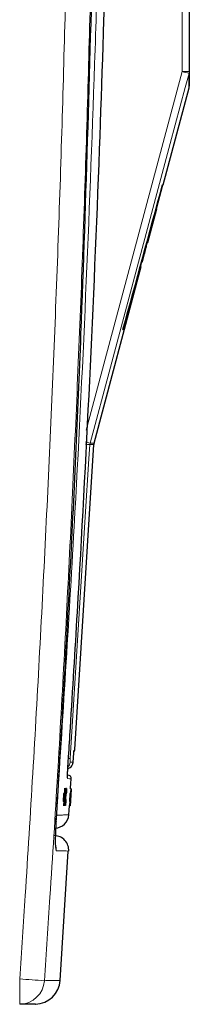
# Model space of a CAD drawing. Header units: millimetres. Extents: x 5 to 418, y 2 to 292.
# Tile 42 of 53: x 254.73 to 262.55, y 137.57 to 182.88. Entities that reach past the tile are written whole.
import ezdxf

# ---------------------------------------------------------------- set-up
doc = ezdxf.new("R2010")
doc.units = ezdxf.units.MM

msp = doc.modelspace()

# ---------------------------------------------------------------- linework, layer by layer
at = {"color": 7, "linetype": 'Continuous', "lineweight": 18}
for p, q in [((262.2201, 180.4962), (262.2201, 186.0712)), ((262.2201, 180.4962), (262.5476, 180.4962)), ((257.9614, 163.3326), (257.9722, 163.3981)), ((258.1455, 163.3326), (257.9614, 163.3326)), ((257.9722, 163.3981), (258.1562, 163.3981)), ((257.2292, 149.1808), (257.2295, 149.1858)), ((257.2295, 149.1858), (257.2317, 149.2127)), ((256.8188, 147.2945), (256.8153, 147.2947)), ((256.7983, 146.9937), (256.7959, 146.9939)), ((257.0925, 147.2406), (257.092, 147.2406))]:
    msp.add_line(p, q, dxfattribs=at)
at = {"color": 7, "linetype": 'Continuous', "lineweight": 25}
for p, q in [((262.5476, 186.0712), (262.5476, 180.4962)), ((261.3412, 175.2848), (262.5364, 179.745)), ((261.0347, 174.1736), (261.33, 175.2848)), ((261.3412, 175.2848), (261.311, 175.2848)), ((260.6313, 172.6352), (261.0435, 174.1736)), ((261.0086, 174.1736), (261.0364, 174.1736)), ((261.0364, 174.1736), (261.0435, 174.1736)), ((260.5894, 172.6352), (260.6208, 172.6352)), ((260.6313, 172.6352), (260.6208, 172.6352)), ((260.3466, 171.7451), (260.383, 171.7451)), ((258.1562, 163.3981), (260.3336, 171.5241)), ((260.2863, 171.5241), (260.3203, 171.5241)), ((260.3203, 171.5241), (260.3336, 171.5241)), ((259.4918, 168.6181), (259.5328, 168.6181)), ((257.2702, 149.3032), (258.1455, 163.3326)), ((256.9368, 148.1235), (256.9558, 148.1218)), ((256.7449, 147.2748), (256.7289, 146.9089)), ((256.7781, 147.2726), (256.7449, 147.2748)), ((256.7615, 147.2746), (256.7449, 147.2748)), ((256.7948, 147.2724), (256.7615, 147.2746)), ((256.7781, 147.2726), (256.7621, 146.9066)), ((256.7621, 146.9066), (256.7948, 147.2724)), ((256.7948, 147.2724), (256.7781, 147.2726)), ((256.7843, 147.4838), (256.7846, 147.4907)), ((256.8178, 147.4885), (256.7846, 147.4907)), ((256.7846, 147.4907), (256.7848, 147.4907)), ((256.8229, 147.4885), (256.79, 147.4906)), ((256.8039, 147.135), (256.8178, 147.4885)), ((256.8046, 146.7231), (256.8442, 147.3192)), ((256.837, 147.4883), (256.8048, 147.4905)), ((256.8594, 147.4881), (256.8084, 146.7231)), ((256.8422, 147.4883), (256.809, 147.1338)), ((256.8422, 147.4883), (256.8101, 147.4904)), ((256.8229, 147.4885), (256.8153, 147.2947)), ((256.8178, 147.4885), (256.8229, 147.4885)), ((256.8188, 147.2945), (256.837, 147.4883)), ((256.8358, 147.2969), (256.8243, 147.2977)), ((256.8569, 147.4881), (256.825, 147.4902)), ((256.8594, 147.4881), (256.8275, 147.4902)), ((256.8298, 147.2065), (256.8358, 147.2969)), ((256.837, 147.4883), (256.8422, 147.4883)), ((256.847, 147.4889), (256.8503, 147.4999)), ((256.8835, 147.4976), (256.851, 147.4998)), ((256.8569, 147.4881), (256.8594, 147.4881)), ((256.8803, 147.2752), (256.8746, 147.2521)), ((256.8771, 147.4763), (256.8835, 147.4976)), ((257.0496, 147.2669), (257.0263, 146.901)), ((257.0829, 147.2647), (257.0496, 147.2669)), ((257.0517, 147.2669), (257.0496, 147.2669)), ((257.0849, 147.2647), (257.0517, 147.2669)), ((257.1004, 147.4808), (257.0672, 147.4831)), ((257.101, 147.4808), (257.0681, 147.483)), ((257.1028, 147.4808), (257.0706, 147.483)), ((257.1034, 147.4808), (257.0714, 147.483)), ((257.105, 147.4808), (257.0732, 147.483)), ((257.1079, 147.4808), (257.0756, 147.483)), ((257.1085, 147.4808), (257.0759, 147.483)), ((257.0781, 147.1275), (257.1004, 147.4808)), ((257.1034, 147.4808), (257.0786, 147.1262)), ((257.101, 147.4808), (257.0888, 147.2871)), ((257.0907, 147.2749), (257.089, 147.275)), ((257.0892, 147.287), (257.1028, 147.4808)), ((257.0907, 147.2749), (257.0909, 147.2847)), ((257.1004, 147.4808), (257.101, 147.4808)), ((257.1015, 147.3875), (257.1079, 147.4808)), ((257.1085, 147.4808), (257.1025, 147.3875)), ((257.1028, 147.4808), (257.1034, 147.4808)), ((257.1079, 147.4808), (257.1085, 147.4808)), ((256.7621, 146.9066), (256.7289, 146.9089)), ((256.7653, 146.7236), (256.8039, 147.135)), ((256.7952, 146.9867), (256.7705, 146.7235)), ((256.8039, 147.135), (256.7826, 147.1365)), ((256.7876, 146.7233), (256.7983, 146.9937)), ((256.809, 147.1338), (256.7928, 146.7233)), ((256.8298, 147.2065), (256.8159, 147.2075)), ((256.8439, 147.1112), (256.8343, 147.1118)), ((256.8581, 146.9928), (256.8606, 146.9676)), ((257.0595, 146.8988), (257.0263, 146.901)), ((257.0493, 146.7159), (257.0781, 147.1275)), ((257.0683, 146.9791), (257.0499, 146.7159)), ((257.052, 146.7159), (257.0691, 146.9862)), ((257.0786, 147.1262), (257.0527, 146.7159)), ((257.0688, 146.9022), (257.0561, 146.7159)), ((257.0829, 147.2647), (257.0595, 146.8988)), ((257.0595, 146.8988), (257.0849, 147.2647)), ((257.0667, 146.9218), (257.0657, 146.9219)), ((257.0678, 146.9316), (257.0663, 146.9317)), ((257.0667, 146.9218), (257.0678, 146.9316)), ((257.0702, 146.9468), (257.0673, 146.947)), ((257.0683, 146.9023), (257.0928, 147.2594)), ((257.0942, 147.2593), (257.0711, 146.9021)), ((257.0781, 147.1275), (257.0754, 147.1276)), ((257.078, 147.0787), (257.0756, 147.0789)), ((257.078, 147.0787), (257.0839, 147.167)), ((257.0927, 147.2513), (257.0782, 147.0395)), ((257.0795, 147.0395), (257.0925, 147.2406)), ((257.0839, 147.167), (257.0815, 147.1672)), ((257.0849, 147.2647), (257.0829, 147.2647)), ((256.7653, 146.7236), (256.7321, 146.7258)), ((256.7705, 146.7235), (256.7653, 146.7236)), ((256.7876, 146.7233), (256.7706, 146.7245)), ((256.7928, 146.7233), (256.7876, 146.7233)), ((256.8046, 146.7231), (256.7928, 146.7239)), ((256.8314, 146.7131), (256.7989, 146.7152)), ((256.8084, 146.7231), (256.8046, 146.7231)), ((257.0493, 146.7159), (257.016, 146.7181)), ((257.0535, 146.7061), (257.0217, 146.7082)), ((257.0499, 146.7159), (257.0493, 146.7159)), ((257.052, 146.7159), (257.0499, 146.716)), ((257.0527, 146.7159), (257.052, 146.7159)), ((257.0561, 146.7159), (257.0555, 146.7159)), ((257.0585, 146.7159), (257.0561, 146.716)), ((257.0591, 146.7159), (257.0585, 146.7159)), ((256.6007, 138.6691), (256.962, 144.6241))]:
    msp.add_line(p, q, dxfattribs=at)
at = {"color": 7, "linetype": 'Continuous', "lineweight": 18, "flags": 128}
for points in [[(257.793, 163.9942), (259.944, 172.0122), (262.2201, 180.4962)], [(262.536, 180.4099), (262.3633, 179.766), (261.6723, 177.1904), (258.9085, 166.8882), (257.9722, 163.3981)], [(257.9614, 163.3326), (257.9199, 162.6672), (257.7536, 160.0057), (257.0584, 148.8773)], [(256.9355, 148.0103), (256.9389, 147.9918), (256.9399, 147.9595)], [(256.4179, 144.6339), (256.4127, 144.7682), (256.3916, 144.8655)]]:
    msp.add_lwpolyline(points, dxfattribs=at)
at = {"color": 7, "linetype": 'Continuous', "lineweight": 25, "flags": 128}
for points in [[(257.0772, 147.4829), (257.0805, 147.5324), (257.0941, 147.7389), (257.1076, 147.9453)], [(256.9979, 146.294), (257.0118, 146.5004), (257.0256, 146.7068), (257.0264, 146.718)]]:
    msp.add_lwpolyline(points, dxfattribs=at)
at = {"color": 7, "linetype": 'Continuous', "lineweight": 18}
for centre, radius, start, end in [((257.2552, 161.691), 19.4495, 74.2455, 75.21038), ((262.2195, 180.4962), 0.3281, 344.75183, 359.99828), ((255.0939, 120.1418), 43.2859, 86.20152, 86.46598), ((254.9978, 152.9871), 10.8276, 74.05571, 75.17715), ((256.7211, 148.7313), 0.3334, 314.54316, 356.43635), ((256.1429, 135.457), 13.4515, 86.09718, 86.42957), ((255.7637, 146.3119), 0.6674, 330.83816, 356.17262), ((236.0553, -138.7706), 278.1351, 85.914167, 86.149791), ((238.0161, 138.1536), 16.7256, 358.00162, 1.99838), ((254.7101, 138.7352), 1.1651, 271.05591, 356.18166)]:
    msp.add_arc(centre, radius, start, end, dxfattribs=at)
at = {"color": 7, "linetype": 'Continuous', "lineweight": 25}
for centre, radius, start, end in [((258.4782, 163.3118), 0.3333, 165, 176.42985), ((256.9375, 149.3244), 0.3333, 331.94074, 356.22392), ((256.9413, 147.9558), 0.1667, 357.30583, 85), ((256.333, 146.3418), 0.6667, 273, 355.66437), ((256.3268, 144.6654), 0.6667, 355.70539, 89), ((255.4392, 138.7495), 1.1667, 271, 355.92015)]:
    msp.add_arc(centre, radius, start, end, dxfattribs=at)
for centre, major_axis, ratio, start_param, end_param in [((-37.4524, 11837.9071), (0, 12199.5212), 0.0834692, 3.4375045, 3.4393727), ((-37.4524, 11202.8205), (0, 11568.4016), 0.0854681, 3.4478278, 3.4482687), ((-37.4524, 12041.1255), (0, 12407.6095), 0.0823932, 3.4363486, 3.4371537)]:
    msp.add_ellipse(centre, major_axis=major_axis, ratio=ratio, start_param=start_param, end_param=end_param, dxfattribs=at)
at = {"color": 7, "linetype": 'Continuous', "lineweight": 18}
for points, knots in [([(254.7315, 138.7368), (254.8175, 140.0178), (255.1545, 145.0408), (255.6721, 153.8108), (256.2184, 165.0493), (256.6532, 176.2933), (256.8427, 183.7922), (256.9375, 187.5418)], [0, 0, 0, 0, 0.07883163, 0.30911085, 0.53941582, 0.76969503, 1, 1, 1, 1]), ([(258.0801, 187.4768), (257.9853, 183.73), (257.7956, 176.236), (257.3608, 164.9932), (256.8142, 153.7486), (256.2961, 144.9689), (255.9587, 139.94), (255.8726, 138.6577)], [0, 0, 0, 0, 0.230063, 0.4601517, 0.6906156, 0.9211052, 1, 1, 1, 1]), ([(258.3894, 187.514), (258.3771, 187.0697), (258.3151, 184.8483), (258.0205, 175.5193), (257.446, 162.2095), (256.7116, 150.6898), (256.4296, 146.2673)], [0, 0, 0, 0, 0.0322876, 0.1614382, 0.6780666, 1, 1, 1, 1]), ([(257.1925, 148.713), (257.2028, 148.8439), (257.2152, 149.0015), (257.2274, 149.1591), (257.2295, 149.1858)], [0, 0, 0, 0, 0.8306218, 1, 1, 1, 1]), ([(257.0584, 148.8773), (257.0573, 148.8586), (257.0551, 148.8211), (257.053, 148.7711), (257.0521, 148.7335), (257.0525, 148.7135), (257.0535, 148.7114), (257.0539, 148.7106)], [0, 0, 0, 0, 0.21475054, 0.42957932, 0.64381482, 0.85755118, 1, 1, 1, 1]), ([(257.0539, 148.7106), (257.0615, 148.7108), (257.0994, 148.7114), (257.1503, 148.7123), (257.1797, 148.7128), (257.1925, 148.713)], [0, 0, 0, 0, 0.1241023, 0.6205161, 1, 1, 1, 1]), ([(256.9399, 147.9595), (256.9381, 147.9677), (256.9343, 147.9841), (256.9344, 148.0677), (256.9373, 148.1466), (256.9381, 148.1678)], [0, 0, 0, 0, 0.4227108, 0.8453863, 1, 1, 1, 1]), ([(257.0889, 147.9465), (257.0931, 147.9461), (257.1056, 147.9451), (257.0063, 147.9537), (256.9399, 147.9595)], [0, 0, 0, 0, 0.3324436, 1, 1, 1, 1]), ([(256.4179, 144.6339), (256.41, 144.6487), (256.3941, 144.6784), (256.3841, 144.9082), (256.3863, 145.2462), (256.3994, 145.6211), (256.4136, 145.869), (256.4192, 145.9678)], [0, 0, 0, 0, 0.2147274, 0.4294036, 0.6437756, 0.8579588, 1, 1, 1, 1]), ([(256.4296, 146.2673), (256.4553, 146.2687), (256.5837, 146.2754), (256.8413, 146.2889), (257.0336, 146.2989), (256.9803, 146.2961), (256.9721, 146.2957)], [0, 0, 0, 0, 0.06913026, 0.34565994, 0.89877462, 1, 1, 1, 1]), ([(256.9569, 144.6244), (256.9673, 144.6242), (257.0089, 144.6235), (256.8346, 144.6265), (256.5568, 144.6314), (256.4179, 144.6339)], [0, 0, 0, 0, 0.1426922, 0.5712127, 1, 1, 1, 1]), ([(255.8726, 138.6577), (255.9548, 138.6591), (256.2149, 138.6635), (256.4781, 138.6681), (256.6393, 138.6708), (256.5922, 138.67), (256.5869, 138.6699)], [0, 0, 0, 0, 0.1786138, 0.5651012, 0.9518387, 1, 1, 1, 1])]:
    msp.add_open_spline(points, degree=3, knots=knots, dxfattribs=at)
at = {"color": 7, "linetype": 'Continuous', "lineweight": 25}
for points, knots in [([(256.4192, 145.9678), (256.6361, 149.7086), (257.0699, 157.1907), (257.6998, 171.0261), (257.9758, 181.1246), (258.1493, 187.4768)], [0, 0, 0, 0, 0.2705667, 0.5411635, 1, 1, 1, 1]), ([(256.9614, 148.626), (256.9686, 148.7368), (257.0046, 149.2912), (257.1536, 151.6198), (257.719, 160.9364), (258.3063, 172.9816), (258.6268, 183.2572), (258.7256, 186.4247)], [0, 0, 0, 0, 0.0088087, 0.0440433, 0.1849823, 0.7487663, 1, 1, 1, 1]), ([(262.5362, 179.7451), (262.5362, 179.7484), (262.5362, 179.7585), (262.5362, 179.8878), (262.5361, 180.1295), (262.5361, 180.3402), (262.536, 180.4099)], [0, 0, 0, 0, 0.16233252, 0.4977888, 0.83386762, 1, 1, 1, 1]), ([(262.5476, 180.4962), (262.5476, 180.3019), (262.5476, 179.9126), (262.5476, 179.8581), (262.5476, 179.8308)], [0, 0, 0, 0, 0.498968, 1, 1, 1, 1]), ([(260.383, 171.7451), (260.4255, 171.9056), (260.4902, 172.1498), (260.5704, 172.4551), (260.6043, 172.5861), (260.6215, 172.6525)], [0, 0, 0, 0, 0.4861531, 0.7393125, 1, 1, 1, 1]), ([(260.2983, 171.5241), (260.3156, 171.5848), (260.343, 171.6809), (260.3573, 171.7278), (260.3627, 171.7451)], [0, 0, 0, 0, 0.6313016, 1, 1, 1, 1]), ([(257.192, 148.7057), (257.1935, 148.7253), (257.2061, 148.8837), (257.2184, 149.0421), (257.2292, 149.1808)], [0, 0, 0, 0, 0.1240776, 1, 1, 1, 1]), ([(257.229, 149.1783), (257.2301, 149.1921), (257.2331, 149.2309), (257.2362, 149.2647), (257.2368, 149.2698), (257.237, 149.2715)], [0, 0, 0, 0, 0.2678678, 0.7537256, 1, 1, 1, 1]), ([(256.9381, 148.1678), (256.9392, 148.2016), (256.942, 148.2887), (256.9507, 148.4547), (256.9584, 148.5775), (256.9614, 148.626)], [0, 0, 0, 0, 0.277333, 0.7146433, 1, 1, 1, 1]), ([(256.9493, 148.4173), (256.9672, 148.4213), (257.0251, 148.4341), (257.106, 148.4987), (257.1647, 148.5858), (257.1855, 148.656), (257.1909, 148.6926), (257.1921, 148.7067), (257.1924, 148.7123), (257.1925, 148.713)], [0, 0, 0, 0, 0.1299785, 0.4188581, 0.7191212, 0.8943821, 0.9587431, 0.9943364, 1, 1, 1, 1]), ([(256.9362, 148.0002), (256.9362, 148), (256.9364, 147.9983), (256.9353, 148.0128), (256.935, 148.057), (256.9368, 148.1265), (256.938, 148.1678)], [0, 0, 0, 0, 0.0220433, 0.1973575, 0.5227903, 1, 1, 1, 1]), ([(256.8153, 147.2947), (256.8148, 147.2817), (256.814, 147.2635), (256.813, 147.2396), (256.8123, 147.2277), (256.812, 147.2217)], [0, 0, 0, 0, 0.5612769, 0.7817626, 1, 1, 1, 1]), ([(256.812, 147.2217), (256.8133, 147.2353), (256.8155, 147.2596), (256.8178, 147.2838), (256.8188, 147.2945)], [0, 0, 0, 0, 0.5599999, 1, 1, 1, 1]), ([(256.8442, 147.3192), (256.8414, 147.294), (256.8362, 147.2489), (256.8318, 147.2195), (256.8298, 147.2065)], [0, 0, 0, 0, 0.5596859, 1, 1, 1, 1]), ([(256.8358, 147.2969), (256.8395, 147.3239), (256.846, 147.372), (256.8536, 147.4526), (256.8569, 147.4881)], [0, 0, 0, 0, 0.5604274, 1, 1, 1, 1]), ([(256.8775, 147.4094), (256.8763, 147.4075), (256.8739, 147.4039), (256.8683, 147.3628), (256.8591, 147.2688), (256.8527, 147.1764), (256.8482, 147.1116)], [0, 0, 0, 0, 0.18722344, 0.37390579, 0.56073633, 1, 1, 1, 1]), ([(256.8746, 147.2521), (256.8758, 147.2759), (256.8783, 147.3234), (256.8801, 147.3778), (256.8796, 147.4058), (256.8782, 147.4082), (256.8775, 147.4094)], [0, 0, 0, 0, 0.2805533, 0.5597389, 0.7796538, 1, 1, 1, 1]), ([(256.8835, 147.4976), (256.8848, 147.4949), (256.8874, 147.4893), (256.8873, 147.4339), (256.8847, 147.3585), (256.8818, 147.303), (256.8803, 147.2752)], [0, 0, 0, 0, 0.2800806, 0.5594487, 0.7795488, 1, 1, 1, 1]), ([(257.0931, 147.2864), (257.0919, 147.2682), (257.0895, 147.2318), (257.0854, 147.1732), (257.0836, 147.1493), (257.0825, 147.1347)], [0, 0, 0, 0, 0.2804963, 0.5610033, 1, 1, 1, 1]), ([(257.0839, 147.1659), (257.0842, 147.1677), (257.0846, 147.1712), (257.0864, 147.1955), (257.0894, 147.237), (257.0914, 147.2677), (257.0925, 147.2832)], [0, 0, 0, 0, 0.2806803, 0.5609514, 0.7800568, 1, 1, 1, 1]), ([(257.0888, 147.2871), (257.088, 147.2741), (257.0868, 147.256), (257.0853, 147.2321), (257.0845, 147.2201), (257.0841, 147.2142)], [0, 0, 0, 0, 0.5612769, 0.7817626, 1, 1, 1, 1]), ([(257.0841, 147.2142), (257.0851, 147.2278), (257.0868, 147.2521), (257.0885, 147.2763), (257.0892, 147.287)], [0, 0, 0, 0, 0.5599999, 1, 1, 1, 1]), ([(257.0992, 147.3926), (257.099, 147.3909), (257.0986, 147.3877), (257.0963, 147.3569), (257.0935, 147.3163), (257.0916, 147.2887), (257.0907, 147.2749)], [0, 0, 0, 0, 0.2800014, 0.5591308, 0.7793201, 1, 1, 1, 1]), ([(257.0909, 147.2847), (257.0929, 147.3144), (257.0969, 147.3738), (257.1016, 147.4401), (257.1044, 147.4759), (257.1048, 147.4792), (257.105, 147.4808)], [0, 0, 0, 0, 0.2802532, 0.5595228, 0.7795924, 1, 1, 1, 1]), ([(257.0925, 147.2832), (257.0936, 147.3), (257.0958, 147.3336), (257.0981, 147.3702), (257.0992, 147.3898), (257.0992, 147.3917), (257.0992, 147.3926)], [0, 0, 0, 0, 0.27946, 0.5589523, 0.7792553, 1, 1, 1, 1]), ([(257.105, 147.4808), (257.105, 147.4778), (257.1049, 147.4717), (257.1021, 147.4246), (257.0979, 147.3579), (257.0947, 147.3102), (257.0931, 147.2864)], [0, 0, 0, 0, 0.2801842, 0.55985531, 0.77999994, 1, 1, 1, 1]), ([(256.8001, 147.0392), (256.7992, 147.0295), (256.7975, 147.012), (256.7959, 146.9944), (256.7952, 146.9867)], [0, 0, 0, 0, 0.56000161, 1, 1, 1, 1]), ([(256.7983, 146.9937), (256.7986, 147.0022), (256.7992, 147.0173), (256.7998, 147.0325), (256.8001, 147.0392)], [0, 0, 0, 0, 0.5599998, 1, 1, 1, 1]), ([(256.8314, 146.7131), (256.8294, 146.7173), (256.8255, 146.7257), (256.8284, 146.842), (256.8354, 146.9783), (256.8411, 147.0668), (256.8439, 147.1112)], [0, 0, 0, 0, 0.27995506, 0.55808759, 0.77891157, 1, 1, 1, 1]), ([(256.8606, 146.9676), (256.8575, 146.9285), (256.8513, 146.8503), (256.8425, 146.7649), (256.8356, 146.7193), (256.8328, 146.7152), (256.8314, 146.7131)], [0, 0, 0, 0, 0.28025625, 0.5595462, 0.77958943, 1, 1, 1, 1]), ([(256.8482, 147.1116), (256.8455, 147.0705), (256.8403, 146.9886), (256.8347, 146.8786), (256.8338, 146.8126), (256.8358, 146.8051), (256.8369, 146.8013)], [0, 0, 0, 0, 0.281245, 0.5607156, 0.780138, 1, 1, 1, 1]), ([(256.8369, 146.8013), (256.8382, 146.8042), (256.8409, 146.8098), (256.8487, 146.8747), (256.8545, 146.948), (256.8581, 146.9928)], [0, 0, 0, 0, 0.2807112, 0.5609046, 1, 1, 1, 1]), ([(257.0707, 146.946), (257.0682, 146.9096), (257.0633, 146.8367), (257.0577, 146.7573), (257.0543, 146.7122), (257.0537, 146.7081), (257.0535, 146.7061)], [0, 0, 0, 0, 0.27940068, 0.55906421, 0.77937834, 1, 1, 1, 1]), ([(257.0535, 146.7061), (257.0535, 146.7091), (257.0536, 146.7151), (257.057, 146.7718), (257.0616, 146.8443), (257.065, 146.896), (257.0667, 146.9218)], [0, 0, 0, 0, 0.2799105, 0.5592491, 0.7794763, 1, 1, 1, 1]), ([(257.0593, 146.7943), (257.0596, 146.7964), (257.0601, 146.8007), (257.0631, 146.8423), (257.0667, 146.8937), (257.0691, 146.9291), (257.0702, 146.9468)], [0, 0, 0, 0, 0.2798831, 0.5589932, 0.779319, 1, 1, 1, 1]), ([(257.0678, 146.9316), (257.0665, 146.9118), (257.0639, 146.8723), (257.0608, 146.8229), (257.0593, 146.7975), (257.0593, 146.7954), (257.0593, 146.7943)], [0, 0, 0, 0, 0.2808811, 0.5600727, 0.7796532, 1, 1, 1, 1]), ([(257.072, 147.0317), (257.0713, 147.0219), (257.0701, 147.0045), (257.0689, 146.9869), (257.0683, 146.9791)], [0, 0, 0, 0, 0.5600016, 1, 1, 1, 1]), ([(257.0691, 146.9862), (257.0697, 146.9947), (257.0706, 147.0098), (257.0716, 147.025), (257.072, 147.0317)], [0, 0, 0, 0, 0.5599998, 1, 1, 1, 1]), ([(257.0702, 146.9468), (257.0716, 146.9681), (257.0745, 147.0105), (257.0775, 147.0584), (257.079, 147.0854), (257.079, 147.0879), (257.079, 147.0892)], [0, 0, 0, 0, 0.2797467, 0.5591709, 0.7794436, 1, 1, 1, 1]), ([(257.0825, 147.1347), (257.0821, 147.1271), (257.0814, 147.112), (257.0782, 147.0608), (257.0744, 147.0029), (257.0719, 146.965), (257.0707, 146.946)], [0, 0, 0, 0, 0.2798072, 0.5591854, 0.7794082, 1, 1, 1, 1]), ([(257.079, 147.0892), (257.0789, 147.0883), (257.0787, 147.0867), (257.0782, 147.0812), (257.078, 147.0787)], [0, 0, 0, 0, 0.5597721, 1, 1, 1, 1]), ([(257.0839, 147.167), (257.0839, 147.1667), (257.0839, 147.1662), (257.0839, 147.166), (257.0839, 147.1659)], [0, 0, 0, 0, 0.56000314, 1, 1, 1, 1]), ([(256.3947, 144.825), (256.3947, 144.825), (256.3947, 144.8251), (256.3904, 144.8812), (256.3873, 145.0089), (256.3886, 145.2376), (256.3982, 145.5434), (256.4103, 145.8102), (256.4205, 145.9613), (256.4228, 145.9939)], [0, 0, 0, 0, 0.0452916, 0.1491167, 0.3107472, 0.5078369, 0.720392, 0.9397193, 1, 1, 1, 1]), ([(255.4413, 137.5827), (255.4474, 137.5828), (255.4957, 137.5837), (255.3355, 137.5809), (255.0727, 137.5763), (254.8135, 137.5717), (254.7315, 137.5703)], [0, 0, 0, 0, 0.0548583, 0.4387516, 0.8226447, 1, 1, 1, 1])]:
    msp.add_open_spline(points, degree=3, knots=knots, dxfattribs=at)

doc.saveas('drawing.dxf')
